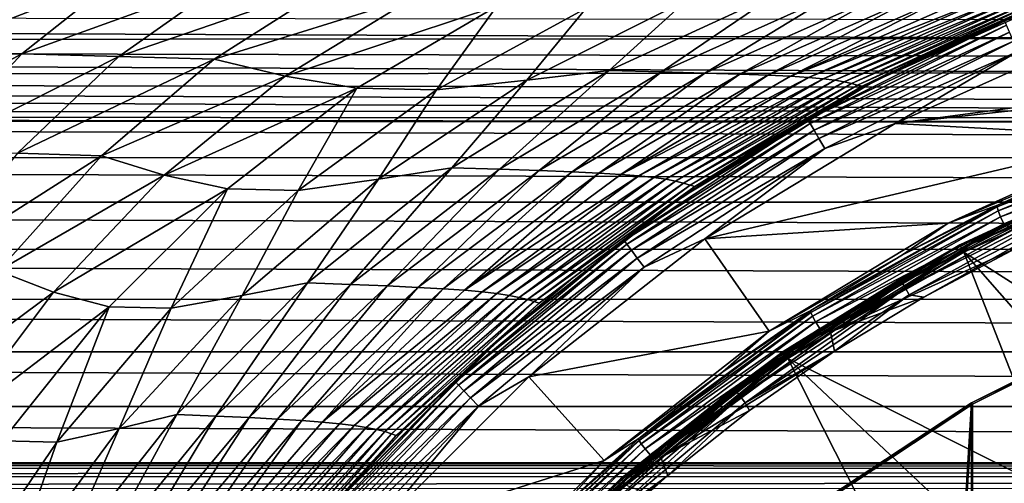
# Model space of a CAD drawing. Header units: metres. Extents: x -139 to 105, y -30 to 40.
# Tile 78 of 153: x -18.31 to -7.92, y 13.46 to 18.36. Entities that reach past the tile are written whole.
import ezdxf

# ---------------------------------------------------------------- set-up
doc = ezdxf.new("R2010")
doc.units = ezdxf.units.M
doc.layers.add('solid_150_SW0003', color=7, linetype='CONTINUOUS')

msp = doc.modelspace()

# ---------------------------------------------------------------- linework, layer by layer
at = {"layer": 'solid_150_SW0003'}
for points in [[(-17.264654, 18.81354, 83.387703), (-18.428719, 18.837847, 83.153778), (-19.324518, 18.022633, 85.19754)], [(-18.289812, 17.998226, 85.42691), (-17.264654, 18.81354, 83.387703), (-19.324518, 18.022633, 85.19754)], [(-16.1117, 18.787275, 83.685738), (-17.264654, 18.81354, 83.387703), (-18.289812, 17.998226, 85.42691)], [(-17.265882, 17.971844, 85.712868), (-16.1117, 18.787275, 83.685738), (-18.289812, 17.998226, 85.42691)], [(-17.265882, 17.971844, 85.712868), (-14.980235, 18.75988, 84.064819), (-16.1117, 18.787275, 83.685738)], [(-17.265882, 17.971844, 85.712868), (-16.261564, 17.944063, 86.069443), (-14.980235, 18.75988, 84.064819)], [(-14.980235, 18.75988, 84.064819), (-16.261564, 17.944063, 86.069443), (-14.130181, 18.609432, 84.886032)], [(-16.261564, 17.944063, 86.069443), (-15.509045, 17.763706, 86.821129), (-14.130181, 18.609432, 84.886032)], [(-13.27751, 18.501556, 85.686501), (-14.130181, 18.609432, 84.886032), (-15.509045, 17.763706, 86.821129)], [(-12.091376, 17.822224, 89.313927), (-10.306568, 18.647984, 87.663078), (-11.268434, 18.565565, 86.951569)], [(-11.538008, 17.808695, 90.232819), (-10.306568, 18.647984, 87.663078), (-12.091376, 17.822224, 89.313927)], [(-9.699832, 18.637566, 88.697632), (-10.306568, 18.647984, 87.663078), (-11.538008, 17.808695, 90.232819)], [(-9.699832, 18.637566, 88.697632), (-11.538008, 17.808695, 90.232819), (-11.081554, 17.797117, 91.202095)], [(-9.699832, 18.637566, 88.697632), (-11.081554, 17.797117, 91.202095), (-9.206141, 18.629307, 89.790047)], [(-9.206141, 18.629307, 89.790047), (-11.081554, 17.797117, 91.202095), (-10.712061, 17.786255, 92.202637)], [(-9.206141, 18.629307, 89.790047), (-10.712061, 17.786255, 92.202637), (-8.813361, 18.621912, 90.917511)], [(-8.813361, 18.621912, 90.917511), (-10.712061, 17.786255, 92.202637), (-10.415211, 17.775473, 93.224983)], [(-8.813361, 18.621912, 90.917511), (-10.415211, 17.775473, 93.224983), (-8.50418, 18.614672, 92.068863)], [(-8.50418, 18.614672, 92.068863), (-10.415211, 17.775473, 93.224983), (-10.176631, 17.763979, 94.261475)], [(-8.50418, 18.614672, 92.068863), (-10.176631, 17.763979, 94.261475), (-8.261254, 18.606733, 93.235092)], [(-8.261254, 18.606733, 93.235092), (-10.176631, 17.763979, 94.261475), (-8.070704, 18.597538, 94.410118)], [(-9.294461, 17.709116, 129.562759), (-7.092096, 18.700319, 129.562759), (-8.412805, 18.144545, 102.729424)], [(-7.914898, 18.348797, 129.691666), (-7.092096, 18.700319, 129.562759), (-9.294461, 17.709116, 129.562759)], [(-7.092096, 18.700319, 129.562759), (-7.310861, 18.615883, 102.729424), (-8.412805, 18.144545, 102.729424)], [(-7.549034, 18.52936, 101.538391), (-8.412805, 18.144545, 102.729424), (-7.310861, 18.615883, 102.729424)], [(-12.958295, 17.720285, 88.682747), (-11.268434, 18.565565, 86.951569), (-12.333127, 18.483883, 86.374252)], [(-12.091376, 17.822224, 89.313927), (-11.268434, 18.565565, 86.951569), (-12.958295, 17.720285, 88.682747)], [(-10.176631, 17.763979, 94.261475), (-9.984821, 17.751184, 95.306854), (-8.070704, 18.597538, 94.410118)], [(-8.070704, 18.597538, 94.410118), (-9.984821, 17.751184, 95.306854), (-7.922557, 18.587168, 95.591461)], [(-9.984821, 17.751184, 95.306854), (-9.831478, 17.737093, 96.358841), (-7.922557, 18.587168, 95.591461)], [(-7.922557, 18.587168, 95.591461), (-9.831478, 17.737093, 96.358841), (-7.807322, 18.575722, 96.777)], [(-9.831478, 17.737093, 96.358841), (-9.708691, 17.721714, 97.415443), (-7.807322, 18.575722, 96.777)], [(-7.807322, 18.575722, 96.777), (-9.708691, 17.721714, 97.415443), (-7.717612, 18.563379, 97.965317)], [(-9.708691, 17.721714, 97.415443), (-9.610288, 17.705149, 98.475281), (-7.717612, 18.563379, 97.965317)], [(-7.717612, 18.563379, 97.965317), (-9.610288, 17.705149, 98.475281), (-7.647483, 18.550459, 99.155457)], [(-9.610288, 17.705149, 98.475281), (-9.531266, 17.687651, 99.537384), (-7.647483, 18.550459, 99.155457)], [(-7.647483, 18.550459, 99.155457), (-9.531266, 17.687651, 99.537384), (-7.591667, 18.53772, 100.346603)], [(-9.531266, 17.687651, 99.537384), (-9.46739, 17.670076, 100.600906), (-7.591667, 18.53772, 100.346603)], [(-7.591667, 18.53772, 100.346603), (-9.46739, 17.670076, 100.600906), (-7.549034, 18.52936, 101.538391)], [(-9.46739, 17.670076, 100.600906), (-9.419335, 17.657951, 101.665382), (-7.549034, 18.52936, 101.538391)], [(-7.549034, 18.52936, 101.538391), (-9.419335, 17.657951, 101.665382), (-8.412805, 18.144545, 102.729424)], [(-6.151181, 18.160593, 58.087021), (-75, 18.115625, 58.013988), (-75, 18.44808, 58.590755)], [(-6.891417, 18.361059, 58.430973), (-6.151181, 18.160593, 58.087021), (-75, 18.44808, 58.590755)], [(-14.752681, 17.636473, 87.547935), (-13.27751, 18.501556, 85.686501), (-15.509045, 17.763706, 86.821129)], [(-13.911558, 17.618452, 88.167618), (-13.27751, 18.501556, 85.686501), (-14.752681, 17.636473, 87.547935)], [(-13.911558, 17.618452, 88.167618), (-12.333127, 18.483883, 86.374252), (-13.27751, 18.501556, 85.686501)], [(-12.958295, 17.720285, 88.682747), (-12.333127, 18.483883, 86.374252), (-13.911558, 17.618452, 88.167618)], [(-9.991547, 17.305866, 129.691666), (-7.914898, 18.348797, 129.691666), (-9.294461, 17.709116, 129.562759)], [(-7.895138, 18.302988, 129.812424), (-7.914898, 18.348797, 129.691666), (-9.991547, 17.305866, 129.691666)], [(-7.895138, 18.302988, 129.812424), (-9.991547, 17.305866, 129.691666), (-9.966601, 17.262661, 129.812424)], [(-7.895138, 18.302988, 129.812424), (-9.966601, 17.262661, 129.812424), (-7.863662, 18.230017, 129.916122)], [(-9.966601, 17.262661, 129.812424), (-9.926867, 17.193836, 129.916122), (-7.863662, 18.230017, 129.916122)], [(-7.863662, 18.230017, 129.916122), (-9.926867, 17.193836, 129.916122), (-7.822618, 18.134867, 129.995712)], [(-6.914949, 18.232277, 130.062759), (-9.069406, 17.262161, 130.062759), (-2.205477, 18.177704, 130.062759)], [(-7.77481, 18.024035, 130.045731), (-9.069406, 17.262161, 130.062759), (-6.914949, 18.232277, 130.062759)], [(-6.151181, 18.160593, 58.087021), (-5.397943, 17.972485, 57.790405), (-75, 18.115625, 58.013988)], [(-4.61762, 17.79777, 57.534058), (-75, 17.745928, 57.46117), (-75, 18.115625, 58.013988)], [(-5.397943, 17.972485, 57.790405), (-4.61762, 17.79777, 57.534058), (-75, 18.115625, 58.013988)], [(-9.926867, 17.193836, 129.916122), (-9.875053, 17.104095, 129.995712), (-7.822618, 18.134867, 129.995712)], [(-7.822618, 18.134867, 129.995712), (-9.875053, 17.104095, 129.995712), (-7.77481, 18.024035, 130.045731)], [(-9.294461, 17.709116, 129.562759), (-8.412805, 18.144545, 102.729424), (-9.483541, 17.608583, 102.729424)], [(-9.419335, 17.657951, 101.665382), (-9.483541, 17.608583, 102.729424), (-8.412805, 18.144545, 102.729424)], [(-9.069406, 17.262161, 130.062759), (-4.383869, 17.777864, 130.062759), (-2.205477, 18.177704, 130.062759)], [(-18.289812, 17.998226, 85.42691), (-19.324518, 18.022633, 85.19754), (-20.155787, 16.999685, 87.116837)], [(-19.241106, 16.97563, 87.339134), (-18.289812, 17.998226, 85.42691), (-20.155787, 16.999685, 87.116837)], [(-17.265882, 17.971844, 85.712868), (-18.289812, 17.998226, 85.42691), (-19.241106, 16.97563, 87.339134)], [(-9.875053, 17.104095, 129.995712), (-9.814702, 16.999563, 130.045731), (-7.77481, 18.024035, 130.045731)], [(-7.77481, 18.024035, 130.045731), (-9.814702, 16.999563, 130.045731), (-9.069406, 17.262161, 130.062759)], [(-18.336899, 16.949648, 87.611168), (-17.265882, 17.971844, 85.712868), (-19.241106, 16.97563, 87.339134)], [(-18.336899, 16.949648, 87.611168), (-16.261564, 17.944063, 86.069443), (-17.265882, 17.971844, 85.712868)], [(-18.336899, 16.949648, 87.611168), (-17.450594, 16.922129, 87.944359), (-16.261564, 17.944063, 86.069443)], [(-16.261564, 17.944063, 86.069443), (-17.450594, 16.922129, 87.944359), (-15.509045, 17.763706, 86.821129)], [(-4.61762, 17.79777, 57.534058), (-3.817436, 17.638939, 57.314972), (-75, 17.745928, 57.46117)], [(-13.750194, 16.795321, 90.852623), (-12.091376, 17.822224, 89.313927), (-12.958295, 17.720285, 88.682747)], [(-13.247768, 16.77964, 91.663467), (-12.091376, 17.822224, 89.313927), (-13.750194, 16.795321, 90.852623)], [(-11.538008, 17.808695, 90.232819), (-12.091376, 17.822224, 89.313927), (-13.247768, 16.77964, 91.663467)], [(-11.538008, 17.808695, 90.232819), (-13.247768, 16.77964, 91.663467), (-12.827603, 16.765717, 92.517891)], [(-11.538008, 17.808695, 90.232819), (-12.827603, 16.765717, 92.517891), (-11.081554, 17.797117, 91.202095)], [(-11.081554, 17.797117, 91.202095), (-12.827603, 16.765717, 92.517891), (-12.481719, 16.752378, 93.400124)], [(-11.081554, 17.797117, 91.202095), (-12.481719, 16.752378, 93.400124), (-10.712061, 17.786255, 92.202637)], [(-10.712061, 17.786255, 92.202637), (-12.481719, 16.752378, 93.400124), (-12.198529, 16.739061, 94.302292)], [(-10.712061, 17.786255, 92.202637), (-12.198529, 16.739061, 94.302292), (-10.415211, 17.775473, 93.224983)], [(-10.415211, 17.775473, 93.224983), (-12.198529, 16.739061, 94.302292), (-11.966367, 16.725044, 95.217918)], [(-10.415211, 17.775473, 93.224983), (-11.966367, 16.725044, 95.217918), (-10.176631, 17.763979, 94.261475)], [(-9.069406, 17.262161, 130.062759), (-6.490538, 17.121717, 130.062759), (-4.383869, 17.777864, 130.062759)], [(-2.250258, 17.399609, 57.006809), (-75, 17.340723, 56.934658), (-75, 17.745928, 57.46117)], [(-3.022143, 17.503998, 57.13818), (-2.250258, 17.399609, 57.006809), (-75, 17.745928, 57.46117)], [(-3.817436, 17.638939, 57.314972), (-3.022143, 17.503998, 57.13818), (-75, 17.745928, 57.46117)], [(-17.450594, 16.922129, 87.944359), (-16.787046, 16.717043, 88.626472), (-15.509045, 17.763706, 86.821129)], [(-14.752681, 17.636473, 87.547935), (-15.509045, 17.763706, 86.821129), (-16.787046, 16.717043, 88.626472)], [(-14.526296, 16.676207, 90.295074), (-12.958295, 17.720285, 88.682747), (-13.911558, 17.618452, 88.167618)], [(-13.750194, 16.795321, 90.852623), (-12.958295, 17.720285, 88.682747), (-14.526296, 16.676207, 90.295074)], [(-10.176631, 17.763979, 94.261475), (-11.966367, 16.725044, 95.217918), (-9.984821, 17.751184, 95.306854)], [(-11.966367, 16.725044, 95.217918), (-11.775884, 16.709728, 96.142525), (-9.984821, 17.751184, 95.306854)], [(-9.984821, 17.751184, 95.306854), (-11.775884, 16.709728, 96.142525), (-9.831478, 17.737093, 96.358841)], [(-11.775884, 16.709728, 96.142525), (-11.620279, 16.693031, 97.07399), (-9.831478, 17.737093, 96.358841)], [(-9.831478, 17.737093, 96.358841), (-11.620279, 16.693031, 97.07399), (-9.708691, 17.721714, 97.415443)], [(-11.620279, 16.693031, 97.07399), (-11.493067, 16.674879, 98.010452), (-9.708691, 17.721714, 97.415443)], [(-9.708691, 17.721714, 97.415443), (-11.493067, 16.674879, 98.010452), (-9.610288, 17.705149, 98.475281)], [(-11.493067, 16.674879, 98.010452), (-11.38917, 16.655346, 98.950569), (-9.610288, 17.705149, 98.475281)], [(-9.610288, 17.705149, 98.475281), (-11.38917, 16.655346, 98.950569), (-9.531266, 17.687651, 99.537384)], [(-11.38917, 16.655346, 98.950569), (-11.304447, 16.634729, 99.893356), (-9.531266, 17.687651, 99.537384)], [(-11.361292, 16.459673, 129.562759), (-9.294461, 17.709116, 129.562759), (-10.519653, 17.009899, 102.729424)], [(-9.991547, 17.305866, 129.691666), (-9.294461, 17.709116, 129.562759), (-11.361292, 16.459673, 129.562759)], [(-9.531266, 17.687651, 99.537384), (-11.304447, 16.634729, 99.893356), (-9.46739, 17.670076, 100.600906)], [(-9.294461, 17.709116, 129.562759), (-9.483541, 17.608583, 102.729424), (-10.519653, 17.009899, 102.729424)], [(-16.119041, 16.574247, 89.281517), (-14.752681, 17.636473, 87.547935), (-16.787046, 16.717043, 88.626472)], [(-15.374042, 16.556686, 89.836823), (-14.752681, 17.636473, 87.547935), (-16.119041, 16.574247, 89.281517)], [(-15.374042, 16.556686, 89.836823), (-13.911558, 17.618452, 88.167618), (-14.752681, 17.636473, 87.547935)], [(-14.526296, 16.676207, 90.295074), (-13.911558, 17.618452, 88.167618), (-15.374042, 16.556686, 89.836823)], [(-11.304447, 16.634729, 99.893356), (-11.235606, 16.613974, 100.837929), (-9.46739, 17.670076, 100.600906)], [(-9.46739, 17.670076, 100.600906), (-11.235606, 16.613974, 100.837929), (-9.419335, 17.657951, 101.665382)], [(-11.235606, 16.613974, 100.837929), (-11.184982, 16.59911, 101.783737), (-9.419335, 17.657951, 101.665382)], [(-9.419335, 17.657951, 101.665382), (-11.184982, 16.59911, 101.783737), (-9.483541, 17.608583, 102.729424)], [(-11.184982, 16.59911, 101.783737), (-10.519653, 17.009899, 102.729424), (-9.483541, 17.608583, 102.729424)], [(-2.250258, 17.399609, 57.006809), (-1.490329, 17.325424, 56.916134), (-75, 17.340723, 56.934658)], [(75, 16.904514, 56.439465), (-75, 16.901983, 56.436775), (-75, 17.340723, 56.934658)], [(0, 17.271215, 56.851219), (75, 16.904514, 56.439465), (-75, 17.340723, 56.934658)], [(-0.740243, 17.282368, 56.864483), (0, 17.271215, 56.851219), (-75, 17.340723, 56.934658)], [(-1.490329, 17.325424, 56.916134), (-0.740243, 17.282368, 56.864483), (-75, 17.340723, 56.934658)], [(-11.933075, 16.028902, 129.691666), (-9.991547, 17.305866, 129.691666), (-11.361292, 16.459673, 129.562759)], [(-9.966601, 17.262661, 129.812424), (-9.991547, 17.305866, 129.691666), (-11.933075, 16.028902, 129.691666)], [(-9.966601, 17.262661, 129.812424), (-11.933075, 16.028902, 129.691666), (-11.903284, 15.988885, 129.812424)], [(-9.966601, 17.262661, 129.812424), (-11.903284, 15.988885, 129.812424), (-9.926867, 17.193836, 129.916122)], [(-9.069406, 17.262161, 130.062759), (-11.081843, 16.044085, 130.062759), (-6.490538, 17.121717, 130.062759)], [(-9.814702, 16.999563, 130.045731), (-11.081843, 16.044085, 130.062759), (-9.069406, 17.262161, 130.062759)], [(-11.903284, 15.988885, 129.812424), (-11.855827, 15.925139, 129.916122), (-9.926867, 17.193836, 129.916122)], [(-9.926867, 17.193836, 129.916122), (-11.855827, 15.925139, 129.916122), (-9.875053, 17.104095, 129.995712)], [(-7.995788, 16.382156, 133.929169), (-5.906808, 17.24579, 133.929169), (-7.990726, 16.402281, 133.837997)], [(-5.900747, 17.202276, 134.011475), (-5.906808, 17.24579, 133.929169), (-7.995788, 16.382156, 133.929169)], [(-5.900747, 17.202276, 134.011475), (-7.995788, 16.382156, 133.929169), (-7.983636, 16.340096, 134.011475)], [(-5.906808, 17.24579, 133.929169), (-6.957837, 16.866388, 133.837997), (-7.990726, 16.402281, 133.837997)], [(-5.900747, 17.202276, 134.011475), (-7.983636, 16.340096, 134.011475), (-5.883068, 17.138308, 134.07663)], [(-11.855827, 15.925139, 129.916122), (-11.793946, 15.842019, 129.995712), (-9.875053, 17.104095, 129.995712)], [(-9.875053, 17.104095, 129.995712), (-11.793946, 15.842019, 129.995712), (-9.814702, 16.999563, 130.045731)], [(-11.081843, 16.044085, 130.062759), (-8.511811, 16.212124, 130.062759), (-6.490538, 17.121717, 130.062759)], [(-6.490538, 17.121717, 130.062759), (-8.511811, 16.212124, 130.062759), (-6.957837, 16.866388, 133.837997)], [(-7.983636, 16.340096, 134.011475), (-7.957816, 16.278982, 134.07663), (-5.883068, 17.138308, 134.07663)], [(-5.883068, 17.138308, 134.07663), (-7.957816, 16.278982, 134.07663), (-5.858623, 17.058941, 134.118393)], [(-7.957816, 16.278982, 134.07663), (-7.923503, 16.203365, 134.118393), (-5.858623, 17.058941, 134.118393)], [(-5.858623, 17.058941, 134.118393), (-7.923503, 16.203365, 134.118393), (-7.827439, 16.14658, 134.132767)], [(-19.31926, 15.733757, 89.366753), (-17.450594, 16.922129, 87.944359), (-18.336899, 16.949648, 87.611168)], [(-11.793946, 15.842019, 129.995712), (-11.721868, 15.7452, 130.045731), (-9.814702, 16.999563, 130.045731)], [(-9.814702, 16.999563, 130.045731), (-11.721868, 15.7452, 130.045731), (-11.081843, 16.044085, 130.062759)], [(-11.361292, 16.459673, 129.562759), (-10.519653, 17.009899, 102.729424), (-11.518023, 16.35038, 102.729424)], [(-11.184982, 16.59911, 101.783737), (-11.518023, 16.35038, 102.729424), (-10.519653, 17.009899, 102.729424)], [(75, 16.904514, 56.439465), (75, 16.434439, 55.972115), (-75, 16.901983, 56.436775)], [(75, 16.434439, 55.972115), (-75, 16.431969, 55.969814), (-75, 16.901983, 56.436775)], [(-19.31926, 15.733757, 89.366753), (-18.541222, 15.707071, 89.676392), (-17.450594, 16.922129, 87.944359)], [(-17.450594, 16.922129, 87.944359), (-18.541222, 15.707071, 89.676392), (-16.787046, 16.717043, 88.626472)], [(-8.511811, 16.212124, 130.062759), (-7.990726, 16.402281, 133.837997), (-6.957837, 16.866388, 133.837997)], [(-8.389183, 15.981994, 136.008499), (-6.401709, 16.876629, 136.008499), (-8.389178, 15.981996, 134.432755)], [(-8.383503, 15.97343, 136.086136), (-6.401709, 16.876629, 136.008499), (-8.389183, 15.981994, 136.008499)], [(-7.143459, 16.560398, 134.340317), (-8.389178, 15.981996, 134.432755), (-6.401703, 16.876631, 134.432755)], [(-6.401709, 16.876629, 136.008499), (-6.401703, 16.876631, 134.432755), (-8.389178, 15.981996, 134.432755)], [(-8.383503, 15.97343, 136.086136), (-6.396993, 16.867485, 136.086136), (-6.401709, 16.876629, 136.008499)], [(-6.386352, 16.839426, 136.158569), (-6.396993, 16.867485, 136.086136), (-8.383503, 15.97343, 136.086136)], [(-6.386352, 16.839426, 136.158569), (-8.383503, 15.97343, 136.086136), (-8.369556, 15.946857, 136.158569)], [(-6.386352, 16.839426, 136.158569), (-8.369556, 15.946857, 136.158569), (-6.36946, 16.794886, 136.220627)], [(-15.273852, 15.579914, 92.269669), (-13.750194, 16.795321, 90.852623), (-14.526296, 16.676207, 90.295074)], [(-14.819331, 15.563018, 92.980797), (-13.750194, 16.795321, 90.852623), (-15.273852, 15.579914, 92.269669)], [(-13.247768, 16.77964, 91.663467), (-13.750194, 16.795321, 90.852623), (-14.819331, 15.563018, 92.980797)], [(-13.247768, 16.77964, 91.663467), (-14.819331, 15.563018, 92.980797), (-14.433886, 15.547693, 93.729385)], [(-13.247768, 16.77964, 91.663467), (-14.433886, 15.547693, 93.729385), (-12.827603, 16.765717, 92.517891)], [(-12.827603, 16.765717, 92.517891), (-14.433886, 15.547693, 93.729385), (-14.111316, 15.532847, 94.502678)], [(-12.827603, 16.765717, 92.517891), (-14.111316, 15.532847, 94.502678), (-12.481719, 16.752378, 93.400124)], [(-12.481719, 16.752378, 93.400124), (-14.111316, 15.532847, 94.502678), (-13.842495, 15.517979, 95.294189)], [(-12.481719, 16.752378, 93.400124), (-13.842495, 15.517979, 95.294189), (-12.198529, 16.739061, 94.302292)], [(-12.198529, 16.739061, 94.302292), (-13.842495, 15.517979, 95.294189), (-13.618191, 15.502444, 96.098564)], [(-12.198529, 16.739061, 94.302292), (-13.618191, 15.502444, 96.098564), (-11.966367, 16.725044, 95.217918)], [(-8.369556, 15.946857, 136.158569), (-8.347419, 15.904678, 136.220627), (-6.36946, 16.794886, 136.220627)], [(-5.611502, 14.163496, 138.948135), (-6.36946, 16.794886, 136.220627), (-8.347419, 15.904678, 136.220627)], [(-18.541222, 15.707071, 89.676392), (-17.95768, 15.482572, 90.290009), (-16.787046, 16.717043, 88.626472)], [(-16.119041, 16.574247, 89.281517), (-16.787046, 16.717043, 88.626472), (-17.95768, 15.482572, 90.290009)], [(-15.964103, 15.446188, 91.778564), (-14.526296, 16.676207, 90.295074), (-15.374042, 16.556686, 89.836823)], [(-15.273852, 15.579914, 92.269669), (-14.526296, 16.676207, 90.295074), (-15.964103, 15.446188, 91.778564)], [(-11.966367, 16.725044, 95.217918), (-13.618191, 15.502444, 96.098564), (-11.775884, 16.709728, 96.142525)], [(-13.618191, 15.502444, 96.098564), (-13.430992, 15.485655, 96.911995), (-11.775884, 16.709728, 96.142525)], [(-11.775884, 16.709728, 96.142525), (-13.430992, 15.485655, 96.911995), (-11.620279, 16.693031, 97.07399)], [(-13.430992, 15.485655, 96.911995), (-13.275449, 15.467452, 97.732513), (-11.620279, 16.693031, 97.07399)], [(-11.620279, 16.693031, 97.07399), (-13.275449, 15.467452, 97.732513), (-11.493067, 16.674879, 98.010452)], [(-13.275449, 15.467452, 97.732513), (-13.146355, 15.4477, 98.558372), (-11.493067, 16.674879, 98.010452)], [(-11.493067, 16.674879, 98.010452), (-13.146355, 15.4477, 98.558372), (-11.38917, 16.655346, 98.950569)], [(-13.146355, 15.4477, 98.558372), (-13.039626, 15.426487, 99.388252), (-11.38917, 16.655346, 98.950569)], [(-11.38917, 16.655346, 98.950569), (-13.039626, 15.426487, 99.388252), (-11.304447, 16.634729, 99.893356)], [(-13.039626, 15.426487, 99.388252), (-12.951915, 15.404209, 100.221176), (-11.304447, 16.634729, 99.893356)], [(-11.304447, 16.634729, 99.893356), (-12.951915, 15.404209, 100.221176), (-11.235606, 16.613974, 100.837929)], [(-17.369612, 15.327932, 90.876099), (-16.119041, 16.574247, 89.281517), (-17.95768, 15.482572, 90.290009)], [(-16.713007, 15.311546, 91.371399), (-16.119041, 16.574247, 89.281517), (-17.369612, 15.327932, 90.876099)], [(-16.713007, 15.311546, 91.371399), (-15.374042, 16.556686, 89.836823), (-16.119041, 16.574247, 89.281517)], [(-15.964103, 15.446188, 91.778564), (-15.374042, 16.556686, 89.836823), (-16.713007, 15.311546, 91.371399)], [(-12.951915, 15.404209, 100.221176), (-12.880771, 15.381873, 101.056221), (-11.235606, 16.613974, 100.837929)], [(-11.235606, 16.613974, 100.837929), (-12.880771, 15.381873, 101.056221), (-11.184982, 16.59911, 101.783737)], [(-12.880771, 15.381873, 101.056221), (-12.829863, 15.365329, 101.892761), (-11.184982, 16.59911, 101.783737)], [(-11.184982, 16.59911, 101.783737), (-12.829863, 15.365329, 101.892761), (-11.518023, 16.35038, 102.729424)], [(-7.143459, 16.560398, 134.340317), (-9.017702, 15.619118, 134.340317), (-8.389178, 15.981996, 134.432755)], [(-8.996408, 15.582235, 134.256577), (-9.017702, 15.619118, 134.340317), (-7.143459, 16.560398, 134.340317)], [(-7.12659, 16.521294, 134.256577), (-8.996408, 15.582235, 134.256577), (-7.143459, 16.560398, 134.340317)], [(75, 16.434439, 55.972115), (75, 15.934592, 55.53706), (-75, 16.431969, 55.969814)], [(75, 15.934592, 55.53706), (-75, 15.93238, 55.535263), (-75, 16.431969, 55.969814)], [(-13.262449, 14.970211, 129.562759), (-11.361292, 16.459673, 129.562759), (-12.475224, 15.632292, 102.729424)], [(-11.933075, 16.028902, 129.691666), (-11.361292, 16.459673, 129.562759), (-13.262449, 14.970211, 129.562759)], [(-11.361292, 16.459673, 129.562759), (-11.518023, 16.35038, 102.729424), (-12.475224, 15.632292, 102.729424)], [(-8.963206, 15.524728, 134.190109), (-8.996408, 15.582235, 134.256577), (-7.12659, 16.521294, 134.256577)], [(-7.100289, 16.46032, 134.190109), (-8.963206, 15.524728, 134.190109), (-7.12659, 16.521294, 134.256577)], [(-7.100289, 16.46032, 134.190109), (-8.921352, 15.452236, 134.147446), (-8.963206, 15.524728, 134.190109)], [(-7.100289, 16.46032, 134.190109), (-7.067134, 16.383459, 134.147446), (-8.921352, 15.452236, 134.147446)], [(-12.829863, 15.365329, 101.892761), (-12.475224, 15.632292, 102.729424), (-11.518023, 16.35038, 102.729424)], [(-9.961821, 15.266624, 133.929169), (-7.995788, 16.382156, 133.929169), (-9.960249, 15.286594, 133.837997)], [(-7.983636, 16.340096, 134.011475), (-7.995788, 16.382156, 133.929169), (-9.961821, 15.266624, 133.929169)], [(-7.983636, 16.340096, 134.011475), (-9.961821, 15.266624, 133.929169), (-9.943856, 15.226848, 134.011475)], [(-7.995788, 16.382156, 133.929169), (-8.992825, 15.875, 133.837997), (-9.960249, 15.286594, 133.837997)], [(-7.983636, 16.340096, 134.011475), (-9.943856, 15.226848, 134.011475), (-7.957816, 16.278982, 134.07663)], [(-7.995788, 16.382156, 133.929169), (-7.990726, 16.402281, 133.837997), (-8.992825, 15.875, 133.837997)], [(-8.511811, 16.212124, 130.062759), (-8.992825, 15.875, 133.837997), (-7.990726, 16.402281, 133.837997)], [(-8.921352, 15.452236, 134.147446), (-7.067134, 16.383459, 134.147446), (-8.769564, 15.430882, 134.132767)], [(-7.067134, 16.383459, 134.147446), (-7.792412, 15.946938, 134.132767), (-8.769564, 15.430882, 134.132767)], [(-9.943856, 15.226848, 134.011475), (-9.910336, 15.16962, 134.07663), (-7.957816, 16.278982, 134.07663)], [(-7.957816, 16.278982, 134.07663), (-9.910336, 15.16962, 134.07663), (-7.923503, 16.203365, 134.118393)], [(-11.081843, 16.044085, 130.062759), (-10.400192, 15.069986, 130.062759), (-8.511811, 16.212124, 130.062759)], [(-8.511811, 16.212124, 130.062759), (-10.400192, 15.069986, 130.062759), (-8.992825, 15.875, 133.837997)], [(-9.910336, 15.16962, 134.07663), (-9.866712, 15.098971, 134.118393), (-7.923503, 16.203365, 134.118393)], [(-7.923503, 16.203365, 134.118393), (-9.866712, 15.098971, 134.118393), (-9.754303, 15.062054, 134.132767)], [(-7.923503, 16.203365, 134.118393), (-9.754303, 15.062054, 134.132767), (-7.827439, 16.14658, 134.132767)], [(-7.792412, 15.946938, 134.132767), (-7.827439, 16.14658, 134.132767), (-9.754303, 15.062054, 134.132767)], [(-13.71323, 14.535174, 129.691666), (-11.933075, 16.028902, 129.691666), (-13.262449, 14.970211, 129.562759)], [(-11.903284, 15.988885, 129.812424), (-11.933075, 16.028902, 129.691666), (-13.71323, 14.535174, 129.691666)], [(-11.081843, 16.044085, 130.062759), (-12.939046, 14.588704, 130.062759), (-10.400192, 15.069986, 130.062759)], [(-11.721868, 15.7452, 130.045731), (-12.939046, 14.588704, 130.062759), (-11.081843, 16.044085, 130.062759)], [(75, 15.934592, 55.53706), (75, 15.406634, 55.135788), (-75, 15.93238, 55.535263)], [(75, 15.406634, 55.135788), (-75, 15.404788, 55.13448), (-75, 15.93238, 55.535263)], [(-11.903284, 15.988885, 129.812424), (-13.71323, 14.535174, 129.691666), (-13.678994, 14.498887, 129.812424)], [(-11.903284, 15.988885, 129.812424), (-13.678994, 14.498887, 129.812424), (-11.855827, 15.925139, 129.916122)], [(-13.678994, 14.498887, 129.812424), (-13.624458, 14.441082, 129.916122), (-11.855827, 15.925139, 129.916122)], [(-11.855827, 15.925139, 129.916122), (-13.624458, 14.441082, 129.916122), (-11.793946, 15.842019, 129.995712)], [(-10.254336, 14.854329, 136.008499), (-8.389183, 15.981994, 136.008499), (-10.254333, 14.854331, 134.432755)], [(-10.247762, 14.846446, 136.086136), (-8.389183, 15.981994, 136.008499), (-10.254336, 14.854329, 136.008499)], [(-9.017702, 15.619118, 134.340317), (-10.254333, 14.854331, 134.432755), (-8.389178, 15.981996, 134.432755)], [(-8.389183, 15.981994, 136.008499), (-8.389178, 15.981996, 134.432755), (-10.254333, 14.854331, 134.432755)], [(-10.247762, 14.846446, 136.086136), (-8.383503, 15.97343, 136.086136), (-8.389183, 15.981994, 136.008499)], [(-8.369556, 15.946857, 136.158569), (-8.383503, 15.97343, 136.086136), (-10.247762, 14.846446, 136.086136)], [(-8.369556, 15.946857, 136.158569), (-10.247762, 14.846446, 136.086136), (-10.230715, 14.821749, 136.158569)], [(-8.369556, 15.946857, 136.158569), (-10.230715, 14.821749, 136.158569), (-8.347419, 15.904678, 136.220627)], [(-10.230715, 14.821749, 136.158569), (-10.203654, 14.782545, 136.220627), (-8.347419, 15.904678, 136.220627)], [(-7.341587, 13.348958, 138.948135), (-8.347419, 15.904678, 136.220627), (-10.203654, 14.782545, 136.220627)], [(-8.769564, 15.430882, 134.132767), (-7.792412, 15.946938, 134.132767), (-9.754303, 15.062054, 134.132767)], [(-6.489296, 13.783418, 138.948135), (-5.611502, 14.163496, 138.948135), (-8.347419, 15.904678, 136.220627)], [(-7.341587, 13.348958, 138.948135), (-6.489296, 13.783418, 138.948135), (-8.347419, 15.904678, 136.220627)], [(-13.624458, 14.441082, 129.916122), (-13.553347, 14.365707, 129.995712), (-11.793946, 15.842019, 129.995712)], [(-11.793946, 15.842019, 129.995712), (-13.553347, 14.365707, 129.995712), (-11.721868, 15.7452, 130.045731)], [(-10.400192, 15.069986, 130.062759), (-9.960249, 15.286594, 133.837997), (-8.992825, 15.875, 133.837997)], [(-18.541222, 15.707071, 89.676392), (-19.527468, 14.312634, 91.25264), (-17.95768, 15.482572, 90.290009)], [(-13.553347, 14.365707, 129.995712), (-13.470514, 14.277911, 130.045731), (-11.721868, 15.7452, 130.045731)], [(-11.721868, 15.7452, 130.045731), (-13.470514, 14.277911, 130.045731), (-12.939046, 14.588704, 130.062759)], [(-13.262449, 14.970211, 129.562759), (-12.475224, 15.632292, 102.729424), (-13.387872, 14.858151, 102.729424)], [(-12.829863, 15.365329, 101.892761), (-13.387872, 14.858151, 102.729424), (-12.475224, 15.632292, 102.729424)], [(-9.017702, 15.619118, 134.340317), (-10.769997, 14.466616, 134.340317), (-10.254333, 14.854331, 134.432755)], [(-10.744565, 14.432455, 134.256577), (-10.769997, 14.466616, 134.340317), (-9.017702, 15.619118, 134.340317)], [(-8.996408, 15.582235, 134.256577), (-10.744565, 14.432455, 134.256577), (-9.017702, 15.619118, 134.340317)], [(-16.653379, 14.189361, 93.555733), (-15.273852, 15.579914, 92.269669), (-15.964103, 15.446188, 91.778564)], [(-16.243118, 14.172133, 94.176193), (-15.273852, 15.579914, 92.269669), (-16.653379, 14.189361, 93.555733)], [(-14.819331, 15.563018, 92.980797), (-15.273852, 15.579914, 92.269669), (-16.243118, 14.172133, 94.176193)], [(-14.819331, 15.563018, 92.980797), (-16.243118, 14.172133, 94.176193), (-15.890222, 14.156316, 94.828682)], [(-14.819331, 15.563018, 92.980797), (-15.890222, 14.156316, 94.828682), (-14.433886, 15.547693, 93.729385)], [(-14.433886, 15.547693, 93.729385), (-15.890222, 14.156316, 94.828682), (-15.590067, 14.140889, 95.503105)], [(-14.433886, 15.547693, 93.729385), (-15.590067, 14.140889, 95.503105), (-14.111316, 15.532847, 94.502678)], [(-14.111316, 15.532847, 94.502678), (-15.590067, 14.140889, 95.503105), (-15.335711, 14.125403, 96.194229)], [(-14.111316, 15.532847, 94.502678), (-15.335711, 14.125403, 96.194229), (-13.842495, 15.517979, 95.294189)], [(-13.842495, 15.517979, 95.294189), (-15.335711, 14.125403, 96.194229), (-15.120089, 14.109303, 96.897675)], [(-13.842495, 15.517979, 95.294189), (-15.120089, 14.109303, 96.897675), (-13.618191, 15.502444, 96.098564)], [(-13.618191, 15.502444, 96.098564), (-15.120089, 14.109303, 96.897675), (-13.430992, 15.485655, 96.911995)], [(-10.704911, 14.37919, 134.190109), (-10.744565, 14.432455, 134.256577), (-8.996408, 15.582235, 134.256577)], [(-8.963206, 15.524728, 134.190109), (-10.704911, 14.37919, 134.190109), (-8.996408, 15.582235, 134.256577)], [(-8.963206, 15.524728, 134.190109), (-10.654924, 14.312048, 134.147446), (-10.704911, 14.37919, 134.190109)], [(-8.963206, 15.524728, 134.190109), (-8.921352, 15.452236, 134.147446), (-10.654924, 14.312048, 134.147446)], [(75, 15.406634, 55.135788), (75, 14.85282, 54.77013), (-75, 15.404788, 55.13448)], [(75, 14.85282, 54.77013), (-75, 14.851449, 54.769291), (-75, 15.404788, 55.13448)], [(-19.527468, 14.312634, 91.25264), (-19.014492, 14.07372, 91.799797), (-17.95768, 15.482572, 90.290009)], [(-17.369612, 15.327932, 90.876099), (-17.95768, 15.482572, 90.290009), (-19.014492, 14.07372, 91.799797)], [(-17.263468, 14.043448, 93.123344), (-15.964103, 15.446188, 91.778564), (-16.713007, 15.311546, 91.371399)], [(-16.653379, 14.189361, 93.555733), (-15.964103, 15.446188, 91.778564), (-17.263468, 14.043448, 93.123344)], [(-15.120089, 14.109303, 96.897675), (-14.937513, 14.092022, 97.610237), (-13.430992, 15.485655, 96.911995)], [(-13.430992, 15.485655, 96.911995), (-14.937513, 14.092022, 97.610237), (-13.275449, 15.467452, 97.732513)], [(-14.937513, 14.092022, 97.610237), (-14.78375, 14.073365, 98.330109), (-13.275449, 15.467452, 97.732513)], [(-13.275449, 15.467452, 97.732513), (-14.78375, 14.073365, 98.330109), (-13.146355, 15.4477, 98.558372)], [(-14.78375, 14.073365, 98.330109), (-14.654743, 14.05316, 99.055603), (-13.146355, 15.4477, 98.558372)], [(-13.146355, 15.4477, 98.558372), (-14.654743, 14.05316, 99.055603), (-13.039626, 15.426487, 99.388252)], [(-14.654743, 14.05316, 99.055603), (-14.547318, 14.031536, 99.785477), (-13.039626, 15.426487, 99.388252)], [(-13.039626, 15.426487, 99.388252), (-14.547318, 14.031536, 99.785477), (-12.951915, 15.404209, 100.221176)], [(-14.547318, 14.031536, 99.785477), (-14.458859, 14.008998, 100.518707), (-12.951915, 15.404209, 100.221176)], [(-12.951915, 15.404209, 100.221176), (-14.458859, 14.008998, 100.518707), (-12.880771, 15.381873, 101.056221)], [(-10.654924, 14.312048, 134.147446), (-8.921352, 15.452236, 134.147446), (-9.71112, 14.857421, 134.132767)], [(-9.71112, 14.857421, 134.132767), (-8.769564, 15.430882, 134.132767), (-9.754303, 15.062054, 134.132767)], [(-8.921352, 15.452236, 134.147446), (-8.769564, 15.430882, 134.132767), (-9.71112, 14.857421, 134.132767)], [(-18.497438, 13.91071, 92.320564), (-17.369612, 15.327932, 90.876099), (-19.014492, 14.07372, 91.799797)], [(-17.920912, 13.896136, 92.760925), (-17.369612, 15.327932, 90.876099), (-18.497438, 13.91071, 92.320564)], [(-17.920912, 13.896136, 92.760925), (-16.713007, 15.311546, 91.371399), (-17.369612, 15.327932, 90.876099)], [(-17.263468, 14.043448, 93.123344), (-16.713007, 15.311546, 91.371399), (-17.920912, 13.896136, 92.760925)], [(-14.458859, 14.008998, 100.518707), (-14.387651, 13.986562, 101.254372), (-12.880771, 15.381873, 101.056221)], [(-12.880771, 15.381873, 101.056221), (-14.387651, 13.986562, 101.254372), (-12.829863, 15.365329, 101.892761)], [(-14.387651, 13.986562, 101.254372), (-14.338182, 13.969367, 101.991745), (-12.829863, 15.365329, 101.892761)], [(-12.829863, 15.365329, 101.892761), (-14.338182, 13.969367, 101.991745), (-13.387872, 14.858151, 102.729424)], [(-9.961821, 15.266624, 133.929169), (-9.960249, 15.286594, 133.837997), (-10.889277, 14.639337, 133.837997)], [(-10.400192, 15.069986, 130.062759), (-10.889277, 14.639337, 133.837997), (-9.960249, 15.286594, 133.837997)], [(-9.961821, 15.266624, 133.929169), (-10.889277, 14.639337, 133.837997), (-11.776378, 13.93569, 133.837997)], [(-11.774676, 13.916347, 133.929169), (-9.961821, 15.266624, 133.929169), (-11.776378, 13.93569, 133.837997)], [(-9.943856, 15.226848, 134.011475), (-9.961821, 15.266624, 133.929169), (-11.774676, 13.916347, 133.929169)], [(-9.943856, 15.226848, 134.011475), (-11.774676, 13.916347, 133.929169), (-11.751288, 13.879639, 134.011475)], [(-9.943856, 15.226848, 134.011475), (-11.751288, 13.879639, 134.011475), (-9.910336, 15.16962, 134.07663)], [(-6.484246, 15.203534, 134.132767), (-6.484278, -15.203521, 134.132767), (-8.263639, -14.313009, 134.132767)], [(-6.484246, 15.203534, 134.132767), (-8.263639, -14.313009, 134.132767), (-8.263609, 14.313026, 134.132767)], [(-6.484246, 15.203534, 134.132767), (-8.263609, 14.313026, 134.132767), (-6.481783, 15.186069, 133.157104)], [(-8.263609, 14.313026, 134.132767), (-8.25576, 14.299393, 133.157104), (-6.481783, 15.186069, 133.157104)], [(-6.462826, 15.193329, 130.062759), (-6.481783, 15.186069, 133.157104), (-8.25576, 14.299393, 133.157104)], [(-6.462826, 15.193329, 130.062759), (-8.25576, 14.299393, 133.157104), (-8.255753, 14.299397, 130.062759)], [(-8.254993, -14.299835, 130.062759), (-6.462826, 15.193329, 130.062759), (-8.255753, 14.299397, 130.062759)], [(-8.254993, -14.299835, 130.062759), (-6.461748, -15.193788, 130.062759), (-6.462826, 15.193329, 130.062759)], [(-11.751288, 13.879639, 134.011475), (-11.710638, 13.827258, 134.07663), (-9.910336, 15.16962, 134.07663)], [(-9.910336, 15.16962, 134.07663), (-11.710638, 13.827258, 134.07663), (-9.866712, 15.098971, 134.118393)], [(-11.710638, 13.827258, 134.07663), (-11.658408, 13.76272, 134.118393), (-9.866712, 15.098971, 134.118393)], [(-9.866712, 15.098971, 134.118393), (-11.658408, 13.76272, 134.118393), (-11.544862, 13.736478, 134.132767)], [(-9.866712, 15.098971, 134.118393), (-11.544862, 13.736478, 134.132767), (-9.754303, 15.062054, 134.132767)], [(-14.970211, 13.262449, 129.562759), (-13.262449, 14.970211, 129.562759), (-14.252625, 14.030769, 102.729424)], [(-13.71323, 14.535174, 129.691666), (-13.262449, 14.970211, 129.562759), (-14.970211, 13.262449, 129.562759)], [(-13.262449, 14.970211, 129.562759), (-13.387872, 14.858151, 102.729424), (-14.252625, 14.030769, 102.729424)], [(-12.939046, 14.588704, 130.062759), (-12.143192, 13.705389, 130.062759), (-10.400192, 15.069986, 130.062759)], [(-10.400192, 15.069986, 130.062759), (-12.143192, 13.705389, 130.062759), (-10.889277, 14.639337, 133.837997)], [(-9.71112, 14.857421, 134.132767), (-9.754303, 15.062054, 134.132767), (-11.544862, 13.736478, 134.132767)], [(75, 14.85282, 54.77013), (75, 14.275697, 54.441868), (-75, 14.851449, 54.769291)], [(75, 14.275697, 54.441868), (-75, 14.27494, 54.441471), (-75, 14.851449, 54.769291)], [(-14.338182, 13.969367, 101.991745), (-14.252625, 14.030769, 102.729424), (-13.387872, 14.858151, 102.729424)], [(-11.969975, 13.510077, 136.008499), (-10.254336, 14.854329, 136.008499), (-11.969973, 13.51008, 134.432755)], [(-11.962585, 13.502968, 136.086136), (-10.254336, 14.854329, 136.008499), (-11.969975, 13.510077, 136.008499)], [(-10.769997, 14.466616, 134.340317), (-11.969973, 13.51008, 134.432755), (-10.254333, 14.854331, 134.432755)], [(-10.254336, 14.854329, 136.008499), (-10.254333, 14.854331, 134.432755), (-11.969973, 13.51008, 134.432755)], [(-11.962585, 13.502968, 136.086136), (-10.247762, 14.846446, 136.086136), (-10.254336, 14.854329, 136.008499)], [(-10.230715, 14.821749, 136.158569), (-10.247762, 14.846446, 136.086136), (-11.962585, 13.502968, 136.086136)], [(-10.230715, 14.821749, 136.158569), (-11.962585, 13.502968, 136.086136), (-11.942685, 13.480505, 136.158569)], [(-10.230715, 14.821749, 136.158569), (-11.942685, 13.480505, 136.158569), (-10.203654, 14.782545, 136.220627)], [(-11.942685, 13.480505, 136.158569), (-11.911097, 13.444849, 136.220627), (-10.203654, 14.782545, 136.220627)], [(-8.956638, 12.323644, 138.948135), (-10.203654, 14.782545, 136.220627), (-11.911097, 13.444849, 136.220627)], [(-10.607958, 14.231218, 134.132767), (-9.71112, 14.857421, 134.132767), (-11.544862, 13.736478, 134.132767)], [(-10.654924, 14.312048, 134.147446), (-9.71112, 14.857421, 134.132767), (-10.607958, 14.231218, 134.132767)], [(-8.165164, 12.861713, 138.948135), (-7.341587, 13.348958, 138.948135), (-10.203654, 14.782545, 136.220627)], [(-8.956638, 12.323644, 138.948135), (-8.165164, 12.861713, 138.948135), (-10.203654, 14.782545, 136.220627)], [(-12.939046, 14.588704, 130.062759), (-14.604067, 12.9203, 130.062759), (-12.143192, 13.705389, 130.062759)], [(-13.470514, 14.277911, 130.045731), (-14.604067, 12.9203, 130.062759), (-12.939046, 14.588704, 130.062759)], [(-12.143192, 13.705389, 130.062759), (-11.776378, 13.93569, 133.837997), (-10.889277, 14.639337, 133.837997)], [(-15.307937, 12.844884, 129.691666), (-13.71323, 14.535174, 129.691666), (-14.970211, 13.262449, 129.562759)], [(-13.678994, 14.498887, 129.812424), (-13.71323, 14.535174, 129.691666), (-15.307937, 12.844884, 129.691666)], [(-13.678994, 14.498887, 129.812424), (-15.307937, 12.844884, 129.691666), (-15.26972, 12.812816, 129.812424)], [(-13.678994, 14.498887, 129.812424), (-15.26972, 12.812816, 129.812424), (-13.624458, 14.441082, 129.916122)], [(-10.769997, 14.466616, 134.340317), (-12.376645, 13.118478, 134.340317), (-11.969973, 13.51008, 134.432755)], [(-12.34742, 13.0875, 134.256577), (-12.376645, 13.118478, 134.340317), (-10.769997, 14.466616, 134.340317)], [(-10.744565, 14.432455, 134.256577), (-12.34742, 13.0875, 134.256577), (-10.769997, 14.466616, 134.340317)], [(-15.26972, 12.812816, 129.812424), (-15.208841, 12.761733, 129.916122), (-13.624458, 14.441082, 129.916122)], [(-13.624458, 14.441082, 129.916122), (-15.208841, 12.761733, 129.916122), (-13.553347, 14.365707, 129.995712)], [(-15.208841, 12.761733, 129.916122), (-15.12946, 12.695125, 129.995712), (-13.553347, 14.365707, 129.995712)], [(-13.553347, 14.365707, 129.995712), (-15.12946, 12.695125, 129.995712), (-13.470514, 14.277911, 130.045731)], [(-12.30185, 13.0392, 134.190109), (-12.34742, 13.0875, 134.256577), (-10.744565, 14.432455, 134.256577)], [(-10.704911, 14.37919, 134.190109), (-12.30185, 13.0392, 134.190109), (-10.744565, 14.432455, 134.256577)], [(-10.704911, 14.37919, 134.190109), (-12.244407, 12.978313, 134.147446), (-12.30185, 13.0392, 134.190109)], [(-10.704911, 14.37919, 134.190109), (-10.654924, 14.312048, 134.147446), (-12.244407, 12.978313, 134.147446)], [(75, 14.275697, 54.441868), (75, 13.677775, 54.152496), (-75, 14.27494, 54.441471)], [(75, 13.677775, 54.152496), (-75, 13.677775, 54.152496), (-75, 14.27494, 54.441471)], [(-15.12946, 12.695125, 129.995712), (-15.036996, 12.617537, 130.045731), (-13.470514, 14.277911, 130.045731)], [(-13.470514, 14.277911, 130.045731), (-15.036996, 12.617537, 130.045731), (-14.604067, 12.9203, 130.062759)], [(-12.244407, 12.978313, 134.147446), (-10.654924, 14.312048, 134.147446), (-11.469004, 13.54563, 134.132767)], [(-10.654924, 14.312048, 134.147446), (-10.607958, 14.231218, 134.132767), (-11.469004, 13.54563, 134.132767)], [(-9.925885, -13.194019, 130.062759), (-8.255753, 14.299397, 130.062759), (-9.926385, 13.193645, 130.062759)], [(-8.255753, 14.299397, 130.062759), (-9.910632, 13.206422, 133.15712), (-9.926385, 13.193645, 130.062759)], [(-9.925885, -13.194019, 130.062759), (-8.254993, -14.299835, 130.062759), (-8.255753, 14.299397, 130.062759)], [(-8.263609, 14.313026, 134.132767), (-8.263639, -14.313009, 134.132767), (-9.924523, -13.217289, 134.132767)], [(-8.263609, 14.313026, 134.132767), (-9.924523, -13.217289, 134.132767), (-9.924496, 13.21731, 134.132767)], [(-8.263609, 14.313026, 134.132767), (-9.924496, 13.21731, 134.132767), (-8.25576, 14.299393, 133.157104)], [(-9.924496, 13.21731, 134.132767), (-9.910632, 13.206422, 133.15712), (-8.25576, 14.299393, 133.157104)], [(-8.255753, 14.299397, 130.062759), (-8.25576, 14.299393, 133.157104), (-9.910632, 13.206422, 133.15712)], [(-17.879982, 12.637517, 94.701668), (-16.653379, 14.189361, 93.555733), (-17.263468, 14.043448, 93.123344)], [(-17.509748, 12.620793, 95.241219), (-16.653379, 14.189361, 93.555733), (-17.879982, 12.637517, 94.701668)], [(-16.243118, 14.172133, 94.176193), (-16.653379, 14.189361, 93.555733), (-17.509748, 12.620793, 95.241219)], [(-16.243118, 14.172133, 94.176193), (-17.509748, 12.620793, 95.241219), (-17.18664, 12.605343, 95.808044)], [(-16.243118, 14.172133, 94.176193), (-17.18664, 12.605343, 95.808044), (-15.890222, 14.156316, 94.828682)], [(-15.890222, 14.156316, 94.828682), (-17.18664, 12.605343, 95.808044), (-16.907406, 12.590215, 96.394371)], [(-15.890222, 14.156316, 94.828682), (-16.907406, 12.590215, 96.394371), (-15.590067, 14.140889, 95.503105)], [(-15.590067, 14.140889, 95.503105), (-16.907406, 12.590215, 96.394371), (-16.667013, 12.574993, 96.996071)], [(-15.590067, 14.140889, 95.503105), (-16.667013, 12.574993, 96.996071), (-15.335711, 14.125403, 96.194229)], [(-11.469004, 13.54563, 134.132767), (-10.607958, 14.231218, 134.132767), (-11.544862, 13.736478, 134.132767)], [(-18.416395, 12.481959, 94.319801), (-17.263468, 14.043448, 93.123344), (-17.920912, 13.896136, 92.760925)], [(-17.879982, 12.637517, 94.701668), (-17.263468, 14.043448, 93.123344), (-18.416395, 12.481959, 94.319801)], [(-15.335711, 14.125403, 96.194229), (-16.667013, 12.574993, 96.996071), (-16.460291, 12.559214, 97.609619)], [(-15.335711, 14.125403, 96.194229), (-16.460291, 12.559214, 97.609619), (-15.120089, 14.109303, 96.897675)], [(-15.120089, 14.109303, 96.897675), (-16.460291, 12.559214, 97.609619), (-14.937513, 14.092022, 97.610237)], [(-16.460291, 12.559214, 97.609619), (-16.283075, 12.542359, 98.232338), (-14.937513, 14.092022, 97.610237)], [(-14.937513, 14.092022, 97.610237), (-16.283075, 12.542359, 98.232338), (-14.78375, 14.073365, 98.330109)], [(-16.283075, 12.542359, 98.232338), (-16.132215, 12.524241, 98.862541), (-14.78375, 14.073365, 98.330109)], [(-14.78375, 14.073365, 98.330109), (-16.132215, 12.524241, 98.862541), (-14.654743, 14.05316, 99.055603)], [(-16.132215, 12.524241, 98.862541), (-16.004702, 12.504693, 99.498642), (-14.654743, 14.05316, 99.055603)], [(-14.654743, 14.05316, 99.055603), (-16.004702, 12.504693, 99.498642), (-14.547318, 14.031536, 99.785477)], [(-16.004702, 12.504693, 99.498642), (-15.898186, 12.483892, 100.139412), (-14.547318, 14.031536, 99.785477)], [(-14.547318, 14.031536, 99.785477), (-15.898186, 12.483892, 100.139412), (-14.458859, 14.008998, 100.518707)], [(-15.898186, 12.483892, 100.139412), (-15.810746, 12.462419, 100.783844), (-14.458859, 14.008998, 100.518707)], [(-14.458859, 14.008998, 100.518707), (-15.810746, 12.462419, 100.783844), (-14.387651, 13.986562, 101.254372)], [(-15.810746, 12.462419, 100.783844), (-15.74128, 12.441226, 101.430984), (-14.387651, 13.986562, 101.254372)], [(-14.387651, 13.986562, 101.254372), (-15.74128, 12.441226, 101.430984), (-14.338182, 13.969367, 101.991745)], [(-15.74128, 12.441226, 101.430984), (-15.694425, 12.424376, 102.079994), (-14.338182, 13.969367, 101.991745)], [(-14.338182, 13.969367, 101.991745), (-15.694425, 12.424376, 102.079994), (-15.066353, 13.153128, 102.729424)], [(-14.970211, 13.262449, 129.562759), (-14.252625, 14.030769, 102.729424), (-15.066353, 13.153128, 102.729424)], [(-14.338182, 13.969367, 101.991745), (-15.066353, 13.153128, 102.729424), (-14.252625, 14.030769, 102.729424)], [(-11.774676, 13.916347, 133.929169), (-11.776378, 13.93569, 133.837997), (-12.618177, 13.17832, 133.837997)], [(-12.143192, 13.705389, 130.062759), (-12.618177, 13.17832, 133.837997), (-11.776378, 13.93569, 133.837997)], [(-18.990555, 12.324636, 93.995422), (-17.920912, 13.896136, 92.760925), (-18.497438, 13.91071, 92.320564)], [(-18.416395, 12.481959, 94.319801), (-17.920912, 13.896136, 92.760925), (-18.990555, 12.324636, 93.995422)], [(-11.774676, 13.916347, 133.929169), (-12.618177, 13.17832, 133.837997), (-13.411452, 12.370105, 133.837997)], [(-13.40648, 12.352085, 133.929169), (-11.774676, 13.916347, 133.929169), (-13.411452, 12.370105, 133.837997)], [(-11.751288, 13.879639, 134.011475), (-11.774676, 13.916347, 133.929169), (-13.40648, 12.352085, 133.929169)], [(-11.751288, 13.879639, 134.011475), (-13.40648, 12.352085, 133.929169), (-13.378161, 12.31917, 134.011475)], [(-11.751288, 13.879639, 134.011475), (-13.378161, 12.31917, 134.011475), (-11.710638, 13.827258, 134.07663)], [(-13.378161, 12.31917, 134.011475), (-13.33107, 12.272516, 134.07663), (-11.710638, 13.827258, 134.07663)], [(-11.710638, 13.827258, 134.07663), (-13.33107, 12.272516, 134.07663), (-11.658408, 13.76272, 134.118393)], [(-13.33107, 12.272516, 134.07663), (-13.271079, 12.21513, 134.118393), (-11.658408, 13.76272, 134.118393)], [(-11.658408, 13.76272, 134.118393), (-13.271079, 12.21513, 134.118393), (-13.148412, 12.212227, 134.132767)], [(-11.658408, 13.76272, 134.118393), (-13.148412, 12.212227, 134.132767), (-11.544862, 13.736478, 134.132767)], [(-11.469004, 13.54563, 134.132767), (-11.544862, 13.736478, 134.132767), (-13.148412, 12.212227, 134.132767)], [(73.994797, 13.669294, 54.148739), (-74.006218, 13.669241, 54.148716), (-75, 13.677775, 54.152496)], [(75, 13.677775, 54.152496), (73.994797, 13.669294, 54.148739), (-75, 13.677775, 54.152496)], [(73.994797, 13.669294, 54.148739), (73.028915, 13.620726, 54.127403), (-74.006218, 13.669241, 54.148716)], [(73.028915, 13.620726, 54.127403), (-73.051773, 13.622031, 54.127972), (-74.006218, 13.669241, 54.148716)], [(73.028915, 13.620726, 54.127403), (-72.136673, 13.535886, 54.090866), (-73.051773, 13.622031, 54.127972)], [(73.028915, 13.620726, 54.127403), (72.102348, 13.531791, 54.089123), (-72.136673, 13.535886, 54.090866)], [(-14.604067, 12.9203, 130.062759), (-13.705785, 12.141547, 130.062759), (-12.143192, 13.705389, 130.062759)], [(-12.143192, 13.705389, 130.062759), (-13.705785, 12.141547, 130.062759), (-12.618177, 13.17832, 133.837997)], [(72.102348, 13.531791, 54.089123), (-71.259933, 13.409389, 54.038097), (-72.136673, 13.535886, 54.090866)], [(72.102348, 13.531791, 54.089123), (71.212318, 13.400123, 54.034313), (-71.259933, 13.409389, 54.038097)], [(-12.289804, 12.805508, 134.132767), (-11.469004, 13.54563, 134.132767), (-13.148412, 12.212227, 134.132767)], [(-12.244407, 12.978313, 134.147446), (-11.469004, 13.54563, 134.132767), (-12.289804, 12.805508, 134.132767)], [(-13.511083, 11.968841, 136.008499), (-11.969975, 13.510077, 136.008499), (-13.511081, 11.968843, 134.432755)], [(-13.502968, 11.962585, 136.086136), (-11.969975, 13.510077, 136.008499), (-13.511083, 11.968841, 136.008499)], [(-12.376645, 13.118478, 134.340317), (-13.511081, 11.968843, 134.432755), (-11.969973, 13.51008, 134.432755)], [(-11.969975, 13.510077, 136.008499), (-11.969973, 13.51008, 134.432755), (-13.511081, 11.968843, 134.432755)], [(-13.502968, 11.962585, 136.086136), (-11.962585, 13.502968, 136.086136), (-11.969975, 13.510077, 136.008499)], [(-11.942685, 13.480505, 136.158569), (-11.962585, 13.502968, 136.086136), (-13.502968, 11.962585, 136.086136)], [(-11.942685, 13.480505, 136.158569), (-13.502968, 11.962585, 136.086136), (-13.480505, 11.942685, 136.158569)], [(-11.942685, 13.480505, 136.158569), (-13.480505, 11.942685, 136.158569), (-11.911097, 13.444849, 136.220627)]]:
    msp.add_3dface(points, dxfattribs=at)

doc.saveas('drawing.dxf')
